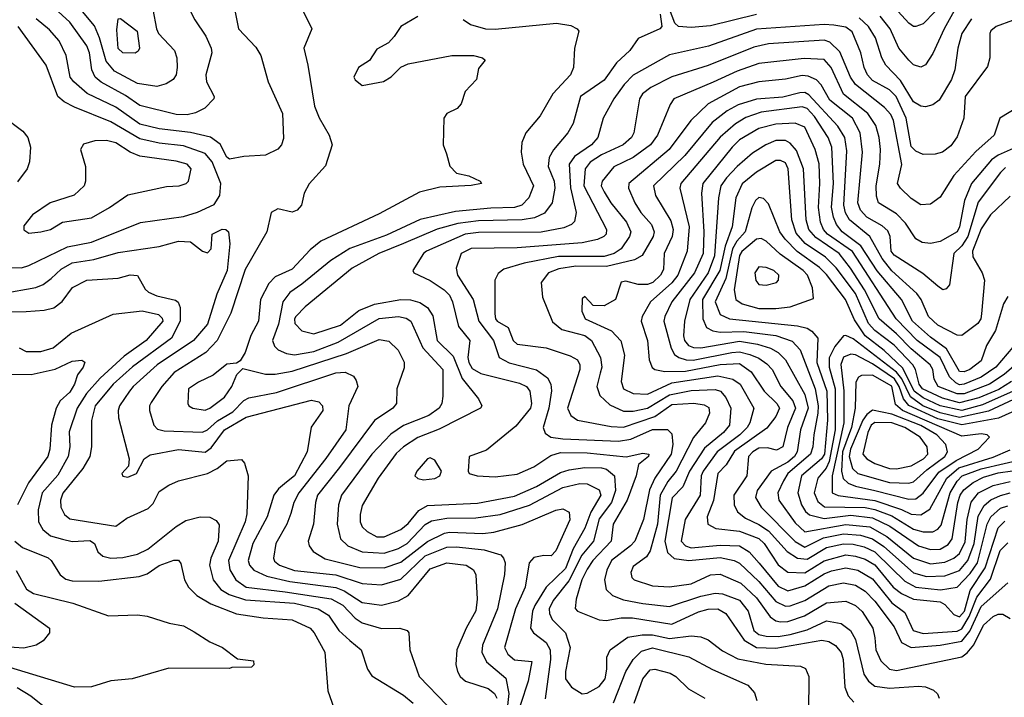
# Model space of a CAD drawing. Extents: x 501367 to 657802, y 482273 to 547541.
# Tile 90 of 256: x 537608 to 541680, y 510099 to 512903. Entities that reach past the tile are written whole.
import ezdxf

# ---------------------------------------------------------------- set-up
doc = ezdxf.new("R2010")
doc.units = 0

msp = doc.modelspace()

# ---------------------------------------------------------------- linework, layer by layer
at = {"layer": '0CON20XD'}
for points in [[(541514.8, 513015.2), (541431.5, 512865), (541385, 512762.9), (541355, 512715.8), (541335, 512705.6), (541305, 512716.2), (541285, 512734.6), (541244, 512785), (541207.7, 512865), (541167.2, 512917.2)], [(541393.4, 512935), (541345, 512885.3), (541315, 512874.7), (541305, 512874.7), (541285, 512888.1), (541182.5, 513002.5)], [(538495.5, 512954.5), (538512.9, 512865), (538585, 512788.6), (538605.6, 512755), (538635.6, 512645), (538695.3, 512515), (538699.1, 512410.9), (538690.5, 512385), (538675, 512366.5), (538625, 512342.5), (538535, 512336.7), (538475, 512325.7), (538465, 512333.1), (538437.2, 512387.2), (538396.7, 512416.7), (538315, 512435.8), (538185, 512450.7), (538105, 512469.7), (538005, 512540.9), (537887.6, 512597.6), (537831.4, 512645), (537817, 512665), (537800, 512755), (537770.8, 512815), (537731, 512861), (537675.5, 512905.5)], [(538295.3, 512975), (538332.2, 512902.2), (538378, 512835), (538400, 512785), (538402.2, 512765), (538377.9, 512675), (538380.9, 512645), (538412.5, 512585), (538410.8, 512575), (538373.8, 512536.2), (538335, 512517.5), (538300.5, 512509.5), (538255, 512509.7), (538105, 512548), (538045, 512589.1), (537944.6, 512644.6), (537920.5, 512665), (537905.7, 512695), (537896.6, 512765), (537885, 512793.8), (537815, 512892.9), (537735.1, 512965.1)], [(538158.6, 512945), (538173.5, 512865), (538182.6, 512845), (538247.5, 512775), (538257.5, 512745), (538259.6, 512705), (538254.6, 512675), (538243.3, 512655), (538213.5, 512636.5), (538175, 512625.7), (538095, 512638.7), (537999.6, 512689.6), (537965, 512730.7), (537937.4, 512827.4), (537916.7, 512876.7), (537839.5, 512969.5)], [(540655, 512924), (540465, 512877.5), (540385, 512870.2), (540333.3, 512875), (540317.8, 512887.8), (540295, 512946)], [(538085, 512764.5), (538035, 512765.4), (538015, 512782.9), (538009.2, 512860.8), (538015, 512906.2), (538025, 512908), (538093.3, 512855), (538103.5, 512785), (538098.1, 512771.9), (538085, 512764.5)], [(539255, 512915.8), (539184.2, 512875), (539157.3, 512832.7), (539132.7, 512807.3), (539085, 512780), (539055, 512733.3), (539008.8, 512705), (538990, 512665), (538995, 512653.3), (539025, 512630), (539112.7, 512647.3), (539145, 512666.7), (539185, 512706.7), (539215, 512720), (539395, 512754.2), (539485, 512754.2), (539522.5, 512745), (539532.5, 512735), (539505, 512700), (539496.7, 512655), (539450, 512605), (539433.3, 512555), (539417.5, 512535), (539375, 512513.8), (539362, 512495), (539360, 512385), (539373, 512347), (539386.4, 512296.4), (539415, 512267.5), (539465, 512256.7), (539512.5, 512235), (539517.5, 512225), (539475.9, 512215.9), (539345, 512210), (539260.9, 512189.1), (539095, 512099.6), (538853.4, 511986.6), (538809.4, 511950.6), (538735, 511870.4), (538665, 511838.2), (538638.8, 511811.2), (538603.2, 511745), (538595.3, 511655), (538564, 511596), (538540.5, 511525), (538519.2, 511490.8), (538505, 511481.2), (538465, 511477.5), (538408.1, 511431.9), (538347.6, 511402.4), (538305.6, 511375), (538302.9, 511315), (538307.5, 511305), (538324, 511295), (538375, 511287.1), (538395, 511295.4), (538455, 511341.1), (538486, 511385), (538505.5, 511434.5), (538530.5, 511459.5), (538625.2, 511435.2), (538665, 511435.2), (538735, 511447.7), (538959.3, 511520.7), (539095, 511579.7), (539135, 511572.1), (539173.5, 511535), (539197.9, 511485), (539198.3, 511461.7), (539168.1, 511375), (539167.1, 511315), (539150.6, 511295), (539076.1, 511243.9), (538930.6, 511049.4), (538839.8, 510935), (538830.7, 510905), (538823.6, 510815), (538800.8, 510745), (538804.5, 510725), (538821.3, 510701.3), (538871.5, 510671.5), (539015, 510635.5), (539115, 510633.8), (539185, 510658.1), (539295, 510743.9), (539365, 510777.6), (539385, 510782), (539523.4, 510776.6), (539568.5, 510781.5), (539686.1, 510813.9), (539825, 510873.2), (539855, 510878), (539880, 510865), (539882.7, 510832.7), (539825.7, 510704.3), (539806.4, 510683.6), (539775.3, 510685.3), (539735, 510677.1), (539714.8, 510655), (539699, 510555), (539658.5, 510465), (539613.1, 510305), (539626.6, 510276.6), (539655, 510253), (539726.1, 510246.1), (539711.6, 510165), (539647.3, 509972.7)], [(540257.5, 512925), (540263.3, 512875), (540256.2, 512865), (540165.4, 512824.6), (540130.9, 512775), (540075.9, 512724.1), (540025, 512651.8), (539928, 512585), (539897, 512473), (539874.4, 512435), (539815.7, 512364.3), (539798, 512332), (539793.8, 512295), (539818.8, 512235), (539821.9, 512205), (539810.7, 512145), (539778.5, 512101.5), (539737.2, 512082.8), (539685.8, 512074.2), (539505, 512070.3), (539420.7, 512059.3), (539334.9, 512035.1), (539195, 511976.5), (539093.8, 511935), (538983.4, 511875), (538788.2, 511715), (538750, 511675), (538744.3, 511665), (538746.2, 511645), (538775.3, 511615.3), (538825, 511603.3), (538935, 511639), (539010.7, 511699.3), (539075.1, 511724.9), (539185, 511744.8), (539225, 511743.5), (539262.8, 511732.8), (539295, 511711.8), (539317.2, 511677.2), (539334.4, 511575), (539400.2, 511510.2), (539437.9, 511417.9), (539505, 511334)], [(538781.2, 512935), (538816, 512865), (538783.1, 512785), (538800, 512715)], [(539442.7, 512902.7), (539472.1, 512882.1), (539535, 512864.8), (539575, 512863.5), (539827.6, 512887.6), (539887.9, 512877.9), (539914.3, 512865), (539920.6, 512855), (539902.1, 512785), (539898.9, 512705), (539886.8, 512675), (539813.6, 512596.4), (539760, 512505), (539701.2, 512435), (539684.5, 512394.5)], [(541545, 512906.7), (541504.8, 512845), (541488.6, 512785), (541476.1, 512695), (541461.9, 512655), (541410.5, 512569.5), (541385, 512549.6), (541355, 512542), (541335, 512544.1), (541305, 512562.9), (541251.3, 512651.3), (541190.7, 512715), (541174, 512745), (541147.2, 512827.2), (541119, 512875), (541080.4, 512910.4)], [(537615, 511875.7), (537645, 511884.8), (537805, 511962), (537905, 511982.4), (538107.1, 512062.9), (538285, 512088.7), (538343.4, 512106.6), (538412.3, 512137.7), (538435.3, 512175), (538439.6, 512225), (538404.5, 512314.5), (538375, 512348.8), (538285, 512380), (538185, 512391.8), (538105, 512409.4), (537985, 512480.4), (537835, 512540.2), (537792.3, 512562.3), (537765.2, 512585.2), (537716.7, 512715), (537601, 512875)], [(541715, 512899.7), (541646.7, 512875), (541625, 512856.7), (541621.2, 512845), (541621.1, 512745), (541610.7, 512709.3), (541518.9, 512585), (541513.2, 512495), (541485, 512418.1), (541459, 512381), (541425, 512353.8), (541395, 512345.7), (541345, 512344.8), (541315, 512358.3), (541295, 512378), (541274.6, 512495), (541233.2, 512585), (541205, 512612.8), (541135, 512651.1), (541113.9, 512675), (541100.6, 512705), (541087, 512765), (541051.8, 512851.8), (541025, 512871.7), (540975, 512880.4), (540935, 512883.2), (540655, 512863.8), (540457.2, 512792.8), (540295, 512757.3), (540145, 512672.6), (540107.5, 512635), (540064.7, 512575), (540020.9, 512495), (539999.8, 512415), (539973.2, 512385), (539903.1, 512336.9), (539880.7, 512305), (539886.8, 512206.8), (539910, 512105), (539902.2, 512067.8), (539890, 512055), (539858.4, 512041.6), (539765, 512022.8), (539505, 512021.6), (539450.5, 512015), (539290.4, 511945), (539277.9, 511935), (539234, 511865), (539238, 511855), (539305, 511822.9), (539363.8, 511785), (539385, 511762.1), (539398, 511735), (539423.2, 511633.2), (539469.1, 511575), (539460.9, 511505), (539465, 511483.6), (539479.4, 511459.4), (539515, 511439), (539675, 511398), (539704.4, 511384.4), (539718.2, 511365), (539724.7, 511315), (539720.3, 511295), (539659.7, 511220.3), (539538.7, 511121.3), (539466.7, 511095), (539462.5, 511035), (539467.5, 511025), (539500, 511015), (539575, 511010.4), (539665, 511021.8), (539735, 511052.3), (539805, 511099.6), (539845, 511111.1), (539955, 511110.4), (540116.6, 511093.4), (540185, 511108.2), (540210, 511105), (540208.6, 511095), (540168, 511062), (540157.3, 511015), (540120.9, 510915), (540062.9, 510815), (540054.8, 510745), (539979, 510665), (539955, 510628.4), (539932.6, 510585), (539910, 510505), (539905.5, 510465.5), (539915.6, 510455), (540005, 510418.7), (540033.5, 510416.5), (540095, 510427.3), (540143, 510427), (540305, 510401.5), (540415, 510452), (540455, 510463.5), (540495, 510465.2), (540528.5, 510445), (540605, 510334.8), (540655, 510304.9), (540735, 510301.4), (540925, 510334.5), (540955, 510330), (540982.5, 510312.5), (541005, 510284.4), (541014.3, 510255), (541020.8, 510140.8), (541034.3, 510104.3), (541058, 510078)], [(541785, 512569.6), (541661.9, 512495), (541638, 512425), (541562.9, 512357.1), (541472.3, 512257.7), (541415, 512167.5), (541375, 512139.5), (541335, 512136.4), (541295, 512162.1), (541251.5, 512205), (541239.2, 512225), (541256.5, 512303.5), (541221.6, 512485), (541210.4, 512510.4), (541185, 512539.5), (541064.4, 512635), (541044.8, 512665), (540999.5, 512769.5), (540959.2, 512809.2), (540935, 512817.5), (540705, 512802), (540645, 512788.9), (540455, 512712.6), (540305, 512666.7), (540217.8, 512622.2), (540184.6, 512595.4), (540171.1, 512575), (540147.4, 512435), (540138.2, 512415), (540104.6, 512385), (540015, 512343.2), (539967.6, 512312.4), (539946.6, 512285), (539941.4, 512215), (540034.7, 512035), (540033.5, 512015), (540024.6, 512005), (539997.5, 511992.5), (539935, 511979.5), (539665, 511958.9), (539475, 511955.8), (539434.1, 511935), (539413.7, 511875), (539419.3, 511845), (539483.9, 511745), (539506.5, 511655), (539567, 511575), (539590.4, 511505), (539632.6, 511482.6), (539745, 511453.5), (539790.6, 511420.6), (539804.5, 511394.5), (539807.2, 511367.2), (539797.1, 511295), (539773.2, 511215), (539781.9, 511191.9), (539805, 511175.7), (539855, 511167.5), (540085, 511158.8), (540135, 511167), (540225, 511207), (540287.3, 511207.3), (540305, 511189.2), (540309.3, 511145), (540302.1, 511105), (540234.7, 511005.3), (540212.8, 510957.2), (540187.6, 510835), (540152.3, 510745), (540134.8, 510725), (540055.6, 510665), (540036.5, 510625), (540026.1, 510585), (540033.4, 510545), (540060.3, 510520.3), (540105, 510502.3), (540185, 510486.5), (540295, 510474.4), (540425, 510517.3), (540485, 510529.2), (540515, 510527.2), (540585, 510500.8), (540620.5, 510455), (540644.2, 510375), (540665, 510358.5), (540695, 510351.9), (540745, 510350.9), (540795, 510358.2), (540865, 510377.6), (540945, 510414.4), (541005, 510403.7), (541044, 510375), (541065, 510338.2), (541100, 510195), (541118.1, 510165), (541145, 510145.2), (541205, 510135.9), (541325, 510144.4), (541355, 510141.4), (541387.9, 510127.9), (541403.5, 510113.5), (541410.8, 510095)], [(541728.9, 512375), (541655, 512342.3), (541628, 512322), (541545, 512224.7), (541515.6, 512154.4), (541495.2, 512045), (541485, 512025.4), (541415, 511984.3), (541375, 511976.3), (541341.2, 511981.2), (541315, 511996.4), (541271.1, 512061.1), (541235, 512099.8), (541160, 512145), (541152.4, 512172.4), (541151.1, 512215), (541166.1, 512305), (541168, 512365), (541162.6, 512415), (541149, 512465), (541116.5, 512515), (541015, 512593.7), (540964.2, 512704.2), (540935, 512737.4), (540852.2, 512742.2), (540665, 512721.9), (540575, 512690.2), (540476.2, 512643.8), (540313.3, 512575), (540297.7, 512552.3), (540246.2, 512425), (540217.7, 512385), (540145, 512332.2), (540065, 512294.1), (540016.7, 512235), (540013.6, 512215), (540025, 512189.6), (540052.7, 512145), (540117.8, 512065), (540135.7, 512025), (540130.7, 512005), (540095.8, 511955), (540067.2, 511935), (540025, 511922.6), (539836.7, 511923.3), (539695.1, 511894.9), (539610.1, 511869.9), (539587.1, 511852.9), (539573.5, 511825), (539572.7, 511685), (539575.3, 511665), (539583.3, 511655), (539628.3, 511628.3), (539649.3, 511575), (539665, 511559.7), (539785, 511544.2), (539885, 511511.8), (539914.4, 511495), (539925.4, 511475), (539924.6, 511455), (539874.2, 511295), (539887.3, 511265), (539915, 511245.4), (540055, 511219.1), (540105, 511216.7), (540235, 511260.2), (540305, 511309.6), (540396.4, 511316.4), (540439, 511309), (540458.3, 511298.3), (540461.1, 511275), (540444.5, 511235), (540395, 511173.9), (540322.9, 511035), (540289, 510991), (540257.4, 510935), (540245.3, 510815), (540215.5, 510704.5), (540200.1, 510679.9), (540145, 510640), (540135.7, 510615), (540140, 510595), (540148.8, 510585), (540225, 510560.3), (540295, 510555.7), (540385, 510568.3), (540464.8, 510605.2), (540505, 510608.3), (540590.8, 510570.8), (540655, 510509.6), (540712.1, 510432.1), (540735, 510415.7), (540755, 510411.5), (540785, 510412.5), (540854.6, 510435.4), (540945, 510489.8), (541025, 510496.9), (541065, 510478), (541093, 510453), (541136.7, 510385), (541144.8, 510344.8), (541148.6, 510295), (541170.1, 510250.1), (541205, 510215.3), (541235, 510210.2), (541505, 510266.2), (541527.2, 510282.8), (541553.9, 510316.1), (541595, 510397.7), (541635, 510432.9), (541655, 510442.7), (541675, 510443.2), (541705, 510424.6)], [(538800, 512715), (538827.7, 512545), (538846.5, 512496.5), (538887.8, 512425), (538900.6, 512385), (538872.4, 512297.6), (538805, 512223.3), (538784, 512185), (538774, 512135), (538756, 512115), (538735, 512105.8), (538675, 512120), (538648, 512105), (538630, 512025), (538541.1, 511868.9), (538481.3, 511688.7), (538425.1, 511574.9), (538377.6, 511525), (538247.3, 511442.7), (538195.2, 511385), (538152.1, 511317.9), (538145.3, 511305), (538145.3, 511285), (538162.5, 511225), (538177.8, 511207.8), (538205, 511201.1), (538364.4, 511195.6), (538385, 511206), (538426.7, 511243.3), (538489.6, 511280.4), (538535, 511326.5), (538555, 511338.3), (538670.1, 511359.9), (538915, 511441.2), (538953.5, 511443.5), (538988, 511428), (539000, 511410), (539005.9, 511385), (538969.3, 511305), (538957.3, 511205), (538873.7, 511086.3), (538762, 510945), (538742.4, 510905), (538729.6, 510859.6), (538712.7, 510815), (538667.8, 510735), (538657.6, 510675), (538661.3, 510661.3), (538682.5, 510645), (538745, 510623.2), (538915, 510604.9), (539025, 510569.3), (539105, 510563.7), (539185, 510587.8), (539285, 510684.4), (539375, 510720.5), (539415, 510721.7), (539528.5, 510708.5), (539597.6, 510687.6), (539609.1, 510675), (539615.2, 510655.2), (539612.8, 510607.2), (539584.4, 510465), (539521.5, 510315), (539519.1, 510285), (539538.1, 510245), (539618.2, 510178.2), (539630.4, 510115), (539625.1, 510064.9)], [(541685, 512290.3), (541665, 512270), (541572.8, 512147.2), (541529.2, 512005), (541505, 511967.3), (541471.9, 511935), (541454.2, 511805), (541440.6, 511789.4), (541425.7, 511784.3), (541405, 511799.5), (541342.8, 511852.8), (541225, 511927.5), (541212.9, 511945), (541207.7, 512005), (541198.6, 512028.6), (541175, 512049.4), (541111.6, 512085), (541085, 512114.7), (541074.8, 512145), (541093.5, 512355), (541084.5, 512435), (541053, 512495), (540959, 512569), (540923.5, 512633.5), (540903, 512653), (540869.2, 512669.2), (540845, 512671), (540775, 512656), (540665, 512645.6), (540585, 512624.1), (540455.7, 512554.3), (540384.3, 512485.7), (540293.9, 512365), (540126.8, 512225), (540125.7, 512205), (540151.7, 512145), (540177.6, 512105), (540221.4, 512055), (540232.7, 512025), (540228.5, 512005), (540182.6, 511927.4), (540151.2, 511908.8), (540035, 511881.6), (539907.6, 511882.4), (539838.1, 511871.9), (539795.4, 511855), (539765.4, 511815), (539770.4, 511755), (539811.7, 511651.7), (539850.6, 511620.6), (539945, 511595.5), (539973.2, 511575), (540009.8, 511505), (540015.2, 511465), (540009.5, 511439.5), (539995.7, 511385), (540008.1, 511348.1), (540048.8, 511308.8), (540105, 511282.7), (540145, 511283.1), (540205, 511294.9), (540295, 511350), (540385, 511367.8), (540485, 511372.9), (540506.6, 511365), (540529, 511339), (540549.3, 511295), (540543.1, 511225), (540518.5, 511195), (540440.4, 511129.6), (540378.6, 511035), (540350.2, 510969.8), (540306.2, 510923.8), (540276, 510745), (540287.9, 510697.9), (540315, 510672.4), (540375, 510664.8), (540505, 510677.8), (540563.3, 510665), (540585, 510654), (540665, 510578.1), (540735, 510495.2), (540775, 510475.5), (540795, 510477), (540855, 510498.6), (540955, 510559.5), (541015, 510571.8), (541065, 510562.3), (541105, 510538.1), (541145, 510496.1), (541225, 510390.3), (541255.2, 510325.2), (541295, 510305.2), (541415, 510314.6), (541505, 510331.5), (541537.8, 510372.2), (541585, 510474.2), (541695, 510571.9)], [(541705, 512172.5), (541623.6, 512095), (541585, 512036.8), (541548.6, 511945), (541550.8, 511920.8), (541588.9, 511855), (541598, 511825), (541586, 511685), (541582.8, 511665), (541570.5, 511645), (541505, 511595.6), (541485, 511597.7), (541405, 511638), (541367, 511675), (541336, 511745), (541319.1, 511769.1), (541215, 511863.3), (541175, 511913.7), (541124, 512005), (541039.8, 512075), (541023.6, 512103.6), (541016.8, 512135), (541029.6, 512359.6), (541020.9, 512415), (540991.7, 512461.7), (540871.6, 512591.6), (540855, 512601), (540835, 512600), (540765, 512582.2), (540655, 512573.1), (540579.9, 512550.1), (540534.2, 512525), (540472.5, 512477.5), (540358.8, 512341.2), (540229.4, 512215), (540237.2, 512175), (540300.5, 512070.5), (540310.7, 512035), (540306.7, 512005), (540273.2, 511935), (540271, 511869), (540258.8, 511845), (540227.1, 511815), (540205, 511807.2), (540166.1, 511806.1), (540115, 511821.1), (540095, 511817.1), (540072.9, 511745), (540025, 511718.5), (539979.2, 511719.2), (539945, 511757.5), (539935, 511747.5), (539933, 511697), (539947.1, 511665), (540055.2, 511615.2), (540094.2, 511574.2), (540108.9, 511515), (540095.9, 511405), (540104.8, 511374.8), (540145, 511355.6), (540205, 511353), (540305, 511399.4), (540495, 511428.2), (540557.8, 511415), (540587.4, 511395), (540644.7, 511295), (540627.8, 511235), (540617.2, 511215), (540587.1, 511185), (540493.2, 511115), (540435.4, 511035), (540426.9, 511015), (540421.9, 510935), (540359.8, 510835), (540343.5, 510745), (540362.1, 510725), (540385, 510717), (540505, 510727.8), (540585, 510725.9), (540625, 510700.2), (540666.2, 510653.8), (540745, 510558.3), (540785, 510539.7), (540855, 510559.3), (540935, 510610), (540965, 510621.4), (541025, 510634.5), (541075, 510624.8), (541135, 510589), (541215, 510488.9), (541269.5, 510449.5), (541303.2, 510375), (541345, 510362.7), (541485, 510372.4), (541505, 510382.2), (541535, 510432.6), (541567.4, 510512.6), (541622.9, 510587.1), (541663.9, 510706.1), (541695, 510737.6)], [(541695, 511757.1), (541676.7, 511726.7), (541643.7, 511616.3), (541606.8, 511555), (541585, 511490.7), (541538, 511455), (541515, 511444.9), (541495, 511446.4), (541441.1, 511541.1), (541375, 511589.2), (541301.2, 511655), (541255.2, 511745), (541155, 511864), (541086.4, 511966.4), (541009.6, 512025), (540986.4, 512055), (540973.7, 512085), (540966.3, 512126.3), (540974.3, 512225), (540966.8, 512375), (540951.2, 512415), (540895, 512502), (540865, 512535.7), (540845, 512541.5), (540675, 512519.6), (540611.9, 512498.1), (540568.9, 512471.1), (540505, 512416.1), (540342.3, 512225), (540338.8, 512205), (540377.4, 512045), (540369, 511945), (540329.8, 511845), (540305, 511813.2), (540217.3, 511735), (540182.1, 511675), (540177.9, 511655), (540205.2, 511575), (540211.9, 511495), (540223.3, 511463.3), (540234.8, 511454.8), (540276.8, 511446.8), (540361.7, 511448.3), (540505, 511476), (540585, 511479.6), (540633.9, 511445), (540687.7, 511365), (540740.2, 511315), (540751, 511295), (540735, 511261.1), (540697.9, 511212.1), (540565, 511116.7), (540529.3, 511060.7), (540495, 511024.6), (540477.6, 510912.4), (540451, 510845), (540454.6, 510815), (540487.7, 510797.7), (540585, 510785.9), (540665, 510756), (540687.8, 510735), (540745, 510646.2), (540785, 510616), (540855, 510613.6), (540935, 510663.8), (541025, 510687.5), (541065, 510683.1), (541105, 510670), (541145, 510646.5), (541221.2, 510555), (541255, 510528.8), (541305, 510504.9), (541415, 510493.7), (541435, 510482.2), (541471.2, 510441.2), (541495, 510431.3), (541515.5, 510455), (541539.2, 510540.8), (541601.3, 510635), (541655, 510800.3), (541682.6, 510827.4)], [(537536.5, 512505), (537620.6, 512440.6), (537641.5, 512415), (537652.1, 512375), (537648.9, 512315), (537638.2, 512285), (537598.7, 512231.3)], [(541739.8, 511575), (541644.8, 511465), (541585, 511423.7), (541515, 511394), (541495, 511392), (541479.5, 511399.5), (541454, 511425), (541415.1, 511505.1), (541319.5, 511575), (541233, 511665), (541052.7, 511942.7), (540949.1, 512015), (540932.1, 512035), (540919.7, 512065), (540912.4, 512125), (540918, 512225), (540915, 512305.8), (540897.9, 512365), (540855, 512458.5), (540814.8, 512474.8), (540735, 512470.1), (540665, 512452.5), (540585, 512404.8), (540554.3, 512375), (540433.1, 512225), (540427.5, 512185), (540437.1, 512025), (540434.3, 511935), (540398.9, 511855), (540305.6, 511735), (540275.7, 511675), (540271.7, 511655), (540302.7, 511542.7), (540316.8, 511516.8), (540334.3, 511504.3), (540365, 511494.4), (540393.9, 511493.9), (540554, 511526), (540585, 511527.9), (540627.6, 511517.6), (540665, 511502.5), (540698.6, 511478.6), (540719.6, 511455), (540755.7, 511385), (540805.5, 511325.5), (540816.9, 511295), (540784.2, 511215), (540765, 511134.6), (540738.8, 511121.2), (540700.5, 511130.5), (540665, 511129.2), (540639.6, 511115), (540622.4, 511095), (540615.6, 511015), (540561.3, 510935), (540562.6, 510895), (540576.4, 510866.4), (540609.8, 510839.8), (540665, 510813.9), (540705, 510787), (540782.2, 510702.2), (540824.4, 510674.4), (540865, 510670), (540945, 510718.1), (541015, 510733.8), (541055, 510732.8), (541101.4, 510721.4), (541145, 510700.5), (541213.2, 510633.2), (541269.4, 510579.4), (541315, 510554.4), (541416.4, 510543.6), (541485, 510554.3), (541539.5, 510610.5), (541569.7, 510655), (541609.9, 510815), (541624.9, 510845.1), (541665, 510881.1), (541695, 510890.3)], [(537645, 512019.2), (537695, 512024.5), (537735, 512034.4), (537785.5, 512064.5), (537905, 512083.3), (537980, 512125), (538055, 512177.9), (538215, 512211.8), (538267.5, 512215), (538296.7, 512225), (538306.2, 512235), (538317.8, 512285), (538300.6, 512305), (538255, 512316.7), (538105, 512337.8), (538064.9, 512354.9), (538005, 512393.2), (537967.4, 512402.6), (537918.6, 512401.4), (537872.4, 512387.6), (537858.8, 512365), (537880, 512295), (537880, 512235), (537874, 512215), (537833.7, 512176.3), (537733.8, 512145), (537661.2, 512095), (537625, 512050), (537625, 512032.5), (537645, 512019.2)], [(539684.5, 512394.5), (539682.2, 512355), (539690.2, 512305), (539733, 512215), (539714.4, 512165.6), (539684.3, 512135.7), (539655, 512125.2), (539557.2, 512122.8), (539411, 512109), (539264.4, 512075.6), (539125, 512011.3), (538973.8, 511956.2), (538895, 511906.2), (538775, 511808), (538725, 511774.3), (538695.9, 511735), (538677.8, 511642.2), (538653.7, 511575), (538662.2, 511552.2), (538677, 511537), (538711.4, 511521.4), (538745, 511516.2), (538825, 511529), (538925, 511567.6), (539095, 511665.5), (539175, 511674), (539207, 511667), (539225.8, 511655), (539275.1, 511545.1), (539358.4, 511455), (539357.6, 511345), (539353.6, 511315), (539343.5, 511295), (539300, 511265), (539196, 511224), (539142.8, 511187.2), (539064.8, 511105), (538939, 510935), (538926.6, 510895), (538921.6, 510815), (538935.3, 510755), (538964.9, 510724.9), (539025, 510700.5), (539115, 510695.7), (539175, 510714.5), (539210.2, 510735), (539285, 510813.2), (539310.7, 510829.3), (539375, 510839.3), (539495, 510841.5), (539595.6, 510854.4), (539717, 510893), (539855, 510967.4), (539925, 510983.9), (539955, 510982), (540005, 510956.6), (540011.1, 510935), (539970.3, 510865), (539945, 510798.4), (539897.7, 510712.3), (539865, 510631.1), (539786, 510554), (539738.9, 510478.9), (539729.3, 510455), (539720.4, 510385), (539733.5, 510365), (539786, 510326), (539802.6, 510295), (539803.6, 510255), (539781.8, 510091.8)], [(541800.7, 511539.3), (541680, 511435), (541619.8, 511395), (541515, 511354.9), (541485, 511354.6), (541407, 511385), (541390.4, 511415), (541384.8, 511455), (541374, 511475), (541295, 511540.3), (541235, 511602.7), (541163, 511665), (541102, 511785), (541043.8, 511873.8), (540998, 511935), (540900.6, 512000.6), (540872.2, 512035), (540861.4, 512075), (540849.7, 512285), (540820.9, 512360.9), (540795, 512391.6), (540775, 512402.8), (540735, 512402.6), (540694.6, 512385), (540639.1, 512350.9), (540575.2, 512295), (540531.2, 512248.8), (540508, 512215), (540498.8, 512165), (540481.1, 511925), (540455.1, 511855), (540380, 511745), (540357.8, 511655), (540353.2, 511595), (540357.1, 511575), (540374.1, 511554.1), (540395, 511545.8), (540425, 511544.9), (540585, 511571.8), (540659.9, 511559.9), (540713.1, 511543.1), (540745, 511524.8), (540775.1, 511495.1), (540855, 511351.1), (540869.7, 511295), (540836.9, 511205), (540824.3, 511115), (540812.6, 511095), (540785, 511071.9), (540715.6, 511034.4), (540658.4, 510955), (540651.6, 510925), (540675.2, 510885), (540815, 510743.4), (540855, 510720.3), (540932.1, 510757.9), (541015, 510774.7), (541085, 510770), (541134.9, 510754.9), (541182.3, 510722.3), (541305, 510613.4), (541358.2, 510598.2), (541435, 510601.1), (541495, 510623.1), (541529.8, 510665), (541555.3, 510735), (541572.4, 510847.6), (541597.3, 510892.7), (541625, 510916.4), (541665, 510934.1), (541705, 510944.9)], [(541710.2, 511405), (541657.9, 511372.1), (541575, 511338.5), (541495, 511316.7), (541425, 511336.7), (541341.8, 511375), (541327.8, 511395), (541313.4, 511455), (541301.6, 511475), (541225, 511555.4), (541145, 511616.7), (541119, 511645), (541065, 511769), (540985.3, 511875.3), (540940.4, 511920.4), (540857, 511977), (540819.4, 512019.4), (540802.1, 512075), (540786.2, 512285), (540775, 512310), (540755, 512320), (540735, 512319.8), (540655, 512271.5), (540596.2, 512223.8), (540569.3, 512165), (540554.8, 512045), (540525.2, 511964.8), (540503.8, 511865), (540432.7, 511745), (540433.5, 511665), (540449.2, 511629.2), (540474.5, 511614.5), (540505, 511609.7), (540602.5, 511612.5), (540735.7, 511595.7), (540802.8, 511572.8), (540836.4, 511536.4), (540898, 511375), (540910.8, 511305), (540909.2, 511275), (540892.1, 511185), (540888.9, 511135), (540878.8, 511105), (540785.5, 511025), (540767, 510995), (540743.9, 510945), (540748.3, 510915), (540815, 510820), (540855, 510783.4), (541025, 510813.9), (541123.7, 510803.7), (541194.6, 510764.6), (541305, 510673.9), (541375, 510651), (541435, 510657.3), (541472.2, 510675), (541495, 510693.5), (541518.1, 510741.9), (541526.2, 510835), (541543.5, 510906.5), (541573.2, 510945), (541635, 510974.9), (541705, 510991.9)], [(541717.2, 511365), (541590.6, 511309.4), (541505, 511284.8), (541415, 511304.8), (541345, 511338), (541307.3, 511365), (541261.1, 511461.1), (541183.9, 511533.9), (541105.4, 511595), (541060.9, 511660.9), (541023.8, 511745), (540945, 511847.7), (540916.5, 511876.5), (540823.4, 511943.4), (540773.9, 511993.9), (540751.6, 512025), (540705, 512140.6), (540685, 512162.2), (540665, 512166.4), (540651.8, 512155), (540635.7, 512124.3), (540608.9, 512025), (540574.4, 511985.6), (540555.9, 511954.1), (540529, 511831), (540484.2, 511735), (540505, 511683.1), (540544.3, 511665), (540825.7, 511635.7), (540865, 511625.6), (540884.2, 511614.2), (540909.5, 511585), (540905.4, 511484.6), (540945.8, 511365), (540949.4, 511245), (540936.6, 511105), (540924.2, 511085), (540841.2, 511015), (540826.4, 510945), (540841.7, 510895), (540857.9, 510867.9), (540875, 510853), (540935, 510839.1), (541045, 510851.9), (541135, 510841.6), (541207.1, 510807.1), (541325, 510725.5), (541375, 510710.4), (541415, 510712), (541448.7, 510731.3), (541465.2, 510755), (541488.4, 510905), (541497.8, 510935), (541513.1, 510956.9), (541552.2, 510987.8), (541595, 511009.9), (541655, 511027.4), (541715, 511036.1)], [(537535, 511768.9), (537675, 511794.7), (537705, 511807.1), (537738.5, 511831.5), (537779.1, 511870.9), (537825, 511896.2), (537915, 511909.8), (538015, 511938.9), (538185, 511964.1), (538265, 511985.9), (538313.8, 511983.8), (538363.8, 511945), (538385, 511938), (538400, 511955), (538404.2, 512015), (538445, 512035.3), (538460, 512035), (538472.1, 512025), (538476.9, 511975), (538465.6, 511865), (538423.9, 511766.1), (538385, 511643.3), (538327.1, 511575), (538176.8, 511475), (538077.3, 511385), (538062.7, 511365), (538020.9, 511305), (538014.7, 511285), (538016.8, 511255), (538061.2, 511085), (538057.5, 511055), (538030, 511025), (538034.2, 511014.2), (538055, 511010), (538091.2, 511025), (538122.9, 511085), (538147.9, 511102.1), (538265, 511124), (538375, 511113.5), (538399.6, 511130.4), (538455.2, 511205), (538545, 511258), (538815, 511327.7), (538845, 511321.1), (538860.8, 511305), (538861.1, 511285), (538813.5, 511216.5), (538797.1, 511115), (538745, 511015.3), (538711.3, 510988.7), (538678.6, 510961.4), (538658.8, 510935), (538631.3, 510845), (538571.9, 510735), (538552.2, 510665), (538559, 510645), (538576.6, 510625), (538630.1, 510600.1), (538725, 510577.2), (538915, 510553.6), (538949.8, 510539.8), (539025, 510491.5), (539105, 510479.8), (539175, 510498.1), (539215, 510519.7), (539305, 510630), (539375, 510655.6), (539455, 510645.3), (539485, 510625.6), (539494.6, 510605), (539499.7, 510505), (539495, 510457.1), (539454.8, 510385.2), (539415.3, 510295), (539412.5, 510235), (539418.2, 510205), (539429.1, 510185), (539452.2, 510165), (539545, 510135.2), (539571.6, 510115), (539581, 510095)], [(540735, 511707.4), (540795, 511714.8), (540891.2, 511748.8), (540886.4, 511793.6), (540866.1, 511845), (540849, 511865), (540752.8, 511932.8), (540695, 511986.2), (540675, 511997.3), (540655, 511994.8), (540595, 511942.7), (540585, 511927.1), (540563.1, 511785), (540570.2, 511745), (540596.4, 511726.4), (540665, 511707.9), (540735, 511707.4)], [(537528.9, 511878.9), (537615, 511875.7)], [(537634.8, 511695.2), (537708.8, 511701.2), (537749.2, 511710.8), (537783.5, 511736.5), (537825.7, 511794.3), (537885, 511824.2), (538015, 511832.9), (538065, 511846.5), (538095, 511844.3), (538127.4, 511787.4), (538141.1, 511775), (538175, 511760.2), (538252.6, 511742.6), (538263.2, 511733.2), (538271.3, 511711.3), (538272, 511655), (538236.1, 511585), (538074.5, 511465.5), (537995, 511394.4), (537919.6, 511305), (537904.2, 511244.2), (537905.3, 511135), (537897.9, 511095), (537869.5, 511045), (537786.1, 510943.9), (537776.9, 510915), (537778.7, 510885), (537793.8, 510855), (537815, 510837.5), (538005, 510806.2), (538050.4, 510839.6), (538139.7, 510880.3), (538159.7, 510900.3), (538185, 510950.9), (538225, 510976.8), (538265, 510994.6), (538385, 511025.3), (538424.4, 511045.6), (538465, 511077.5), (538525, 511082.5), (538537.7, 511067.7), (538552.9, 511015), (538547.3, 510857.3), (538540, 510825), (538471.7, 510665), (538476.5, 510626.5), (538502.3, 510585), (538544.4, 510554.4), (538706.2, 510535), (538895.5, 510505.5), (538945, 510479.3), (538995.9, 510425.9), (539025, 510406.1), (539105, 510383.8), (539180, 510385), (539211.2, 510375), (539217.1, 510365), (539221.4, 510295), (539260, 510185), (539375, 510066)], [(540695, 511804.6), (540737.5, 511815), (540746.7, 511825), (540747.5, 511845), (540727.1, 511865), (540695, 511877.1), (540665, 511879.2), (540649.2, 511855), (540652.7, 511822.7), (540665, 511807.3), (540695, 511804.6)], [(537465, 511691.7), (537634.8, 511695.2)], [(537605, 511544.7), (537635, 511529), (537695, 511530), (537746.1, 511545), (537820.9, 511605), (537995, 511683.8), (538115, 511697.2), (538182.1, 511682.1), (538197.5, 511667.5), (538200.2, 511655), (538131.2, 511575), (538039.8, 511510.2), (537940.5, 511419.5), (537884.5, 511355.5), (537845.5, 511295), (537812.2, 511197.8), (537815.2, 511135), (537808.4, 511095), (537765, 511017.5), (537701.2, 510945), (537683.8, 510875), (537685.2, 510825), (537703.1, 510793.1), (537735, 510766.5), (537785, 510752.3), (537825, 510742.9), (537897.9, 510747.9), (537916.6, 510735), (537930.6, 510700.6), (537952, 510682), (537984.3, 510674.3), (538035, 510677.4), (538095, 510691.2), (538138.4, 510711.6), (538255, 510805.3), (538295, 510830.3), (538355, 510845.3), (538395, 510844), (538420.7, 510830.7), (538432.7, 510812.7), (538428.6, 510745), (538398, 510675), (538393.5, 510645), (538408.6, 510585), (538439.2, 510545), (538474, 510524), (538542.1, 510502.1), (538745, 510487.8), (538842.3, 510465), (538885, 510438.7), (538927.6, 510375), (538973.4, 510333.4), (539019.7, 510295), (539046.9, 510215), (539065, 510187.8), (539195, 510108), (539234.8, 510074.8)], [(541759.4, 511350.6), (541615, 511282.9), (541495, 511256.1), (541415, 511275.6), (541343.6, 511305), (541292, 511342), (541256, 511416), (541234.2, 511444.2), (541055, 511581.7), (541025, 511596.4), (541015, 511594.7), (540979.6, 511550.4), (540956, 511504), (540956, 511465), (540981.1, 511375), (540981.2, 511205), (540955.9, 511074.1), (540943.1, 511046.9), (540909.6, 511005), (540893.7, 510945), (540908.9, 510908.9), (540936.7, 510886.7), (541105, 510883.5), (541145, 510876.2), (541215, 510849), (541305, 510794), (541345, 510783.4), (541385, 510783.4)], [(541712, 511278), (541655.8, 511254.2), (541505, 511226.5), (541405, 511251.6), (541285.5, 511305.5), (541263.2, 511333.2), (541245.1, 511385.1), (541226, 511416), (541135, 511478.8), (541065, 511515.4), (541045, 511518.7), (541015, 511506.1), (541004, 511476), (541016.2, 511366.2), (541017, 511235), (540968.6, 511015), (540968.9, 510945), (540993.4, 510933.4), (541145, 510913.4), (541255, 510876.2), (541295, 510856), (541335, 510853.4)], [(537475, 511435.9), (537655, 511434), (537755, 511456.1), (537825, 511489.1), (537865, 511493.3), (537876.7, 511485), (537870.8, 511465), (537847.2, 511432.8), (537833.9, 511393.9), (537815, 511361.6), (537775, 511325.5), (537758.8, 511295), (537739, 511225), (537731.9, 511125), (537724.2, 511095), (537643.8, 510986.2), (537599.3, 510895)], [(541285, 510918.2), (541315, 510920.4), (541345, 510943.4), (541410, 511030), (541480.9, 511079.1), (541572.5, 511125), (541618.6, 511175), (541610, 511185), (541585, 511189.5), (541505, 511178.8), (541259.7, 511285), (541230.4, 511310.4), (541215.6, 511385.6), (541135, 511432), (541089.6, 511430.4), (541077.1, 511422.9), (541066.7, 511403.3), (541063, 511295), (541048.1, 511215), (541011.6, 511115), (541007.3, 511035), (541014.6, 511004.6), (541035, 510984.5), (541065, 510972.1), (541145.2, 510954.8), (541285, 510918.2)], [(539505, 511334), (539520, 511305), (539514.3, 511295), (539342.4, 511207.6), (539255, 511173.1), (539195, 511135.7), (539165, 511108.1), (539091.1, 511005), (539025, 510892.5), (539015.8, 510855), (539016.5, 510825), (539025, 510804.5), (539044.5, 510785), (539085, 510763.3), (539115, 510763), (539185, 510792.8), (539215, 510817.7), (539258.5, 510871.5), (539295, 510891.8), (539501.7, 510901.7), (539655, 510930.8), (539745, 510970.8), (539845, 511028.4), (539880.2, 511040.2), (539945, 511049.4), (540015, 511047.8), (540035, 511042), (540067.8, 511015), (540072.4, 510955), (540056.3, 510905), (540005, 510836.8), (539981, 510745), (539933.5, 510686.5), (539878.9, 510581.1), (539815, 510499.5), (539798, 510465), (539799.2, 510445), (539810.9, 510420.9), (539865, 510365.6), (539884.7, 510305), (539865.9, 510205), (539866.1, 510175), (539890.9, 510140.9), (539935, 510113.2), (539955, 510115.5), (540005, 510142.7), (540028.9, 510175), (540036.5, 510215), (540036, 510265), (540050.4, 510295), (540123, 510347), (540183, 510357), (540225, 510357), (540295, 510341.8), (540385, 510353), (540425, 510349.2), (540455, 510336), (540515, 510291.1), (540577.7, 510257.7), (540694.4, 510235.6), (540837.6, 510227.6), (540857.5, 510217.5), (540871.9, 510185), (540870.5, 510035)], [(541285, 510984.1), (541305, 510990.4), (541359.9, 511040.1), (541434.5, 511095), (541444.8, 511115), (541438.8, 511145), (541401.2, 511185), (541335, 511223), (541215, 511269.8), (541135, 511286.7), (541111.2, 511268.8), (541095, 511245.2), (541044.9, 511125), (541038.3, 511095), (541052.7, 511045), (541075, 511024.2), (541205, 510987.8), (541285, 510984.1)], [(541235, 511043.9), (541295, 511056.5), (541346, 511085), (541364.4, 511105), (541361.7, 511135), (541333, 511175), (541269, 511215), (541215, 511234.3), (541144.7, 511235.3), (541130.1, 511225), (541115.3, 511195), (541095, 511104.5), (541111.2, 511085), (541145, 511065.9), (541205, 511045.8), (541235, 511043.9)], [(541335, 510853.4), (541372.4, 510877.6), (541442.3, 511005), (541492.3, 511047.7), (541635, 511092.3), (541705, 511123)], [(539278.6, 510998.6), (539325, 511004.5), (539346, 511015), (539352, 511035), (539325, 511080), (539305, 511090), (539294.3, 511085), (539250.6, 511035), (539242.9, 511015), (539254, 511004), (539278.6, 510998.6)], [(541385, 510783.4), (541405, 510794.2), (541419, 510811), (541456.2, 510945), (541485, 510993), (541505.6, 511015), (541585, 511044.6), (541775, 511088.6)], [(537588, 510745), (537618.9, 510718.9), (537725.1, 510675.1), (537737.4, 510665), (537774.8, 510604.8), (537798.1, 510588.1), (537825, 510580.4), (537935, 510579.8), (538101.8, 510598.2), (538135, 510610), (538185, 510644.6), (538245.8, 510665.8), (538265, 510665.8), (538275, 510652.5), (538289.5, 510585), (538306.2, 510555), (538340.1, 510520.1), (538397.9, 510485), (538505, 510444.3), (538615, 510426.8), (538735, 510419.4), (538809.1, 510385), (538826, 510366), (538870, 510285), (538882.2, 510125), (538907.5, 510055)], [(537593.8, 510623.8), (537636.2, 510546.2), (537665, 510528.4), (537827.9, 510487.9), (537975, 510435.7), (538095, 510440), (538135, 510434.3), (538225.6, 510405.6), (538285, 510394.4), (538329.7, 510369.7), (538395, 510328.8), (538446.7, 510305), (538508.3, 510258.3), (538575, 510250), (538577, 510233), (538567, 510223), (538485, 510222.5), (538475, 510217.5), (538225, 510219.2), (538072.5, 510175), (537985, 510166.9), (537905, 510142.2), (537835, 510140.6), (537425, 510265.2)], [(537588.1, 510488.1), (537730.6, 510385), (537730.6, 510365), (537705, 510331.9), (537675.4, 510314.6), (537625, 510302), (537545, 510307.1)], [(540063.7, 510076.3), (540114.9, 510205.1), (540145.2, 510255), (540180.1, 510289.9), (540225, 510303), (540375, 510265.7), (540473.5, 510213.5), (540619, 510149), (540647.6, 510117.6), (540657.5, 510085)], [(540148.8, 510075), (540184.8, 510175), (540215, 510212), (540235, 510215.3), (540299, 510199), (540321.5, 510185), (540374.1, 510134.1), (540442, 510095)], [(537703, 510063), (537653.8, 510103.8), (537597.5, 510137.5)]]:
    msp.add_lwpolyline(points, dxfattribs=at)

doc.saveas('drawing.dxf')
